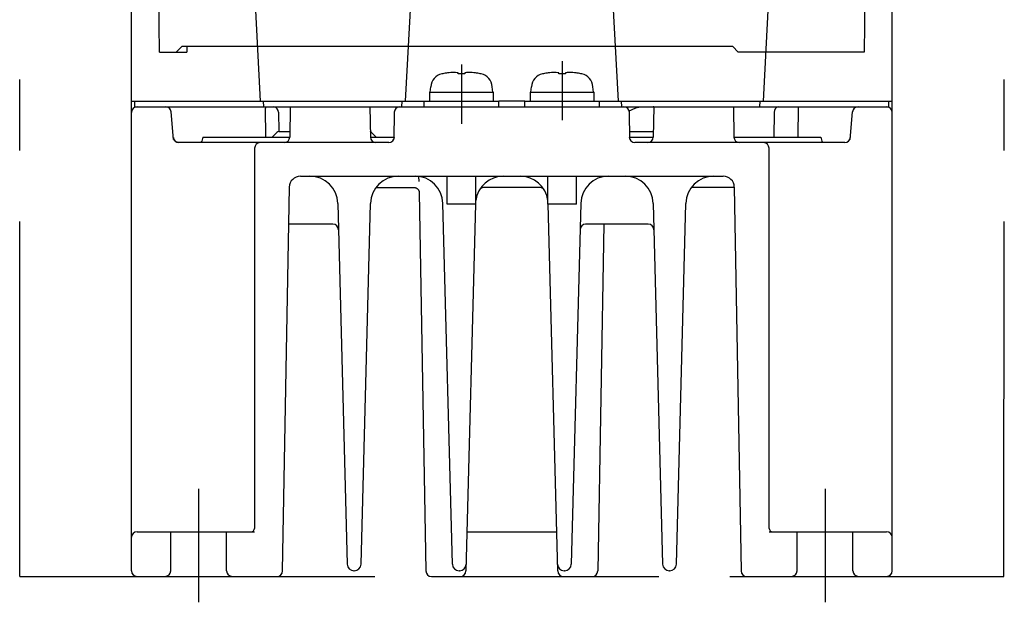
# Model space of a CAD drawing. Header units: millimetres. Extents: x 62 to 808, y -205 to 633.
# Tile 1 of 21: x 317 to 405, y -205 to -153. Entities that reach past the tile are written whole.
import ezdxf

# ---------------------------------------------------------------- set-up
doc = ezdxf.new("R2010")
doc.units = ezdxf.units.MM
doc.linetypes.add('PHANTOMX2', pattern=[127, 63.5, -12.7, 12.7, -12.7, 12.7, -12.7])
for name, color, linetype in [('10', 3, 'CONTINUOUS'), ('12', 7, 'CONTINUOUS'), ('17', 6, 'CONTINUOUS'), ('18', 1, 'PHANTOMX2')]:
    doc.layers.add(name, color=color, linetype=linetype)

msp = doc.modelspace()

# ---------------------------------------------------------------- linework, layer by layer
at = {"layer": '10'}
for p, q in [((326.55, -202.428), (326.55, -77.428)), ((394.55, -202.428), (394.55, -77.428)), ((337.55, -150.928), (338.048, -160.428)), ((351.052, -160.428), (351.55, -150.928)), ((369.55, -150.928), (370.048, -160.428)), ((383.052, -160.428), (383.55, -150.928)), ((326.55, -160.428), (352.7, -160.428)), ((326.85, -160.928), (326.85, -160.428)), ((326.85, -160.928), (394.25, -160.928)), ((338.374, -160.928), (338.348, -160.428)), ((338.559, -163.628), (338.541, -161.05)), ((339.298, -160.938), (339.3, -160.938)), ((339.3, -160.938), (339.301, -160.938)), ((339.45, -160.928), (339.451, -160.996)), ((340.742, -160.928), (340.695, -163.637)), ((347.857, -160.928), (347.905, -163.637)), ((350.726, -160.928), (350.752, -160.428)), ((361.7, -160.428), (359.4, -160.428)), ((368.4, -160.428), (394.55, -160.428)), ((370.374, -160.928), (370.348, -160.428)), ((373.242, -160.928), (373.195, -163.637)), ((380.357, -160.928), (380.405, -163.637)), ((382.726, -160.928), (382.752, -160.428)), ((386.143, -163.628), (386.19, -160.928)), ((394.25, -160.928), (394.25, -160.428)), ((330.306, -163.854), (330.09, -161.384)), ((339.7, -161.419), (339.73, -163.129)), ((350.041, -161.419), (349.999, -163.833)), ((371.1, -163.833), (371.058, -161.419)), ((384, -161.402), (383.961, -163.628)), ((390.794, -163.854), (391.01, -161.384)), ((332.93, -163.628), (332.825, -163.985)), ((332.93, -163.628), (340.695, -163.628)), ((339.13, -163.628), (339.542, -163.216)), ((339.754, -163.128), (340.704, -163.128)), ((347.905, -163.628), (350.05, -163.628)), ((348.018, -163.216), (348.43, -163.628)), ((371.05, -163.128), (373.204, -163.128)), ((371.05, -163.628), (373.195, -163.628)), ((380.405, -163.628), (388.181, -163.628)), ((388.169, -163.628), (388.275, -163.985)), ((330.787, -164.128), (330.778, -164.128)), ((349.55, -164.128), (330.788, -164.128)), ((390.312, -164.128), (371.55, -164.128)), ((337.55, -164.628), (337.55, -198.628)), ((383.55, -198.628), (383.55, -164.628)), ((341.657, -167.128), (379.442, -167.128)), ((352.258, -167.601), (352.25, -167.154)), ((340.058, -202.437), (340.658, -168.11)), ((348.41, -168.128), (351.922, -168.128)), ((363.022, -168.128), (358.077, -168.128)), ((380.442, -168.128), (376.61, -168.128)), ((380.442, -168.11), (381.041, -202.437)), ((352.275, -168.576), (352.866, -202.437)), ((344.989, -169.562), (345.834, -201.844)), ((347.065, -201.844), (347.91, -169.562)), ((355.234, -201.844), (354.389, -169.562)), ((357.309, -169.628), (356.449, -202.441)), ((364.65, -202.441), (363.791, -169.628)), ((366.71, -169.562), (365.865, -201.844)), ((373.189, -169.562), (374.034, -201.844)), ((375.265, -201.844), (376.11, -169.562)), ((344.551, -171.428), (340.6, -171.428)), ((372.751, -171.428), (367.149, -171.428)), ((368.775, -171.428), (368.233, -202.437)), ((327.05, -198.928), (337.544, -198.928)), ((356.541, -198.928), (364.558, -198.928)), ((383.556, -198.928), (394.05, -198.928)), ((346.465, -202.428), (346.434, -202.428)), ((355.865, -202.428), (355.834, -202.428)), ((365.265, -202.428), (365.234, -202.428)), ((374.665, -202.428), (374.634, -202.428)), ((327.05, -202.928), (339.558, -202.928)), ((353.366, -202.928), (367.734, -202.928)), ((381.541, -202.928), (394.05, -202.928))]:
    msp.add_line(p, q, dxfattribs=at)
for points in [[(330.778, -164.128), (330.766, -164.127), (330.755, -164.127), (330.744, -164.126), (330.733, -164.125), (330.722, -164.123), (330.712, -164.122), (330.701, -164.12), (330.691, -164.118), (330.681, -164.116), (330.672, -164.114), (330.662, -164.112), (330.653, -164.109), (330.644, -164.107), (330.635, -164.104), (330.626, -164.101), (330.618, -164.098), (330.61, -164.095), (330.602, -164.092), (330.594, -164.089), (330.587, -164.086), (330.58, -164.082), (330.573, -164.079), (330.566, -164.076), (330.56, -164.073), (330.553, -164.07), (330.548, -164.066), (330.542, -164.063), (330.536, -164.06), (330.531, -164.057), (330.527, -164.054), (330.522, -164.051), (330.518, -164.049), (330.513, -164.046), (330.508, -164.042), (330.502, -164.038), (330.497, -164.034), (330.491, -164.03), (330.485, -164.026), (330.479, -164.021), (330.473, -164.016), (330.466, -164.011), (330.46, -164.005), (330.454, -164), (330.447, -163.994), (330.441, -163.988), (330.435, -163.982), (330.428, -163.975), (330.422, -163.969), (330.416, -163.962), (330.41, -163.955), (330.404, -163.948), (330.397, -163.94), (330.391, -163.933), (330.386, -163.925), (330.38, -163.917), (330.374, -163.908), (330.368, -163.9), (330.363, -163.891), (330.358, -163.882), (330.352, -163.873), (330.347, -163.864), (330.342, -163.855), (330.338, -163.845), (330.333, -163.835), (330.328, -163.825), (330.324, -163.815), (330.32, -163.804), (330.316, -163.794), (330.312, -163.783), (330.309, -163.771), (330.306, -163.76), (330.303, -163.748), (330.3, -163.736), (330.297, -163.724), (330.297, -163.724)], [(332.825, -163.985), (332.821, -163.996), (332.81, -164.021), (332.795, -164.044), (332.778, -164.065), (332.758, -164.084), (332.736, -164.099), (332.712, -164.112), (332.686, -164.121), (332.66, -164.126), (332.633, -164.128)], [(388.467, -164.128), (388.44, -164.126), (388.413, -164.121), (388.388, -164.112), (388.363, -164.099), (388.341, -164.084), (388.321, -164.065), (388.304, -164.044), (388.29, -164.021), (388.279, -163.996), (388.275, -163.985)], [(351.781, -168.128), (351.815, -168.129), (351.863, -168.135), (351.909, -168.145)], [(351.909, -168.145), (351.952, -168.158), (351.993, -168.175), (352.031, -168.195), (352.065, -168.217), (352.097, -168.241), (352.126, -168.267), (352.152, -168.294), (352.175, -168.321), (352.195, -168.349), (352.212, -168.376), (352.226, -168.403), (352.238, -168.429), (352.248, -168.454), (352.256, -168.478), (352.263, -168.5), (352.267, -168.519), (352.27, -168.536), (352.272, -168.55), (352.274, -168.562), (352.275, -168.57), (352.275, -168.575), (352.275, -168.576)]]:
    msp.add_lwpolyline(points, dxfattribs=at)
for centre, radius, start, end in [((327.05, -161.428), 0.5, 90, 180), ((329.592, -161.428), 0.5, 5, 90), ((339.691, -161.041), 1.15, 174.33145, 180.43052), ((339.401, -160.448), 0.5, 253.80028, 258.2407), ((339.2, -161.428), 0.5, 1, 81.10008), ((350.541, -161.428), 0.5, 90, 179), ((370.558, -161.428), 0.5, 1, 90), ((373.2, -161.428), 0.5, 85.19572, 90), ((384.5, -161.411), 0.5, 104.7584, 179.00001), ((391.508, -161.428), 0.5, 90, 175), ((394.05, -161.428), 0.5, 0, 90), ((330.788, -163.628), 0.5, 185, 270), ((339.754, -163.428), 0.3, 90, 135), ((340.195, -163.628), 0.5, 270, 359), ((347.806, -163.428), 0.3, 45, 72.4012), ((348.405, -163.628), 0.5, 181, 270), ((349.55, -163.628), 0.5, 270, 0), ((371.55, -163.628), 0.5, 180, 270), ((372.695, -163.628), 0.5, 270, 359), ((380.905, -163.628), 0.5, 181, 270), ((390.312, -163.628), 0.5, 270, 355), ((338.05, -164.628), 0.5, 90, 180), ((383.05, -164.628), 0.5, 0, 90), ((341.657, -168.128), 1, 90, 179), ((342.49, -169.628), 2.5, 1.5, 89.93195), ((350.41, -169.628), 2.5, 90.06955, 178.5), ((351.89, -169.628), 2.5, 1.5, 89.92946), ((359.81, -169.628), 2.5, 90.06881, 172.31144), ((361.29, -169.628), 2.5, 7.68856, 89.92946), ((369.21, -169.628), 2.5, 90.06881, 178.5), ((370.69, -169.628), 2.5, 1.5, 89.92939), ((378.61, -169.628), 2.5, 90.06879, 178.5), ((379.442, -168.128), 1, 1, 90), ((358.077, -168.628), 0.5, 90, 150), ((363.022, -168.628), 0.5, 30, 90), ((344.551, -171.928), 0.5, 1.5, 90), ((367.149, -171.928), 0.5, 90, 178.5), ((372.751, -171.928), 0.5, 1.5, 90), ((327.05, -199.428), 0.5, 90, 180), ((337.25, -198.628), 0.3, 270, 0), ((383.85, -198.628), 0.3, 180, 270), ((394.05, -199.428), 0.5, 0, 90), ((327.05, -202.428), 0.5, 180, 270), ((339.558, -202.428), 0.5, 270, 359), ((346.434, -201.828), 0.6, 181.5, 270), ((346.465, -201.828), 0.6, 270, 358.5), ((353.366, -202.428), 0.5, 181, 270), ((355.834, -201.828), 0.6, 181.5, 270), ((355.865, -201.828), 0.6, 270, 358.5), ((355.95, -202.428), 0.5, 270.00008, 358.49996), ((365.234, -201.828), 0.6, 181.5, 270), ((365.15, -202.428), 0.5, 181.50004, 269.99982), ((365.265, -201.828), 0.6, 270, 358.5), ((367.734, -202.428), 0.5, 270, 359), ((374.634, -201.828), 0.6, 181.5, 270), ((374.665, -201.828), 0.6, 270, 358.5), ((381.541, -202.428), 0.5, 181, 270), ((394.05, -202.428), 0.5, 270, 0)]:
    msp.add_arc(centre, radius, start, end, dxfattribs=at)
msp.add_open_spline([(371.04, -161.297), (371.13, -161.252), (371.306, -161.165), (371.528, -161.067), (371.703, -161.001), (371.829, -160.962), (371.952, -160.936), (372.033, -160.928), (372.072, -160.928)], degree=3, knots=[0, 0, 0, 0, 0.272264, 0.534629, 0.659988, 0.780058, 0.893699, 1, 1, 1, 1], dxfattribs=at)
at = {"layer": '12'}
for p, q in [((332.55, -195.085), (332.55, -205.243)), ((388.55, -195.085), (388.55, -205.243)), ((330.05, -202.428), (330.05, -198.928)), ((335.05, -202.428), (335.05, -198.928)), ((386.05, -202.428), (386.05, -198.928)), ((391.05, -202.428), (391.05, -198.928))]:
    msp.add_line(p, q, dxfattribs=at)
for centre, start, end in [((329.55, -202.428), 270, 0), ((335.55, -202.428), 180, 270), ((385.55, -202.428), 270, 0), ((391.55, -202.428), 180, 270)]:
    msp.add_arc(centre, 0.5, start, end, dxfattribs=at)
at = {"layer": '17'}
for p, q in [((329.043, -156.028), (329, -151.028)), ((392.1, -151.028), (392.056, -156.028)), ((330.543, -156.028), (331.043, -155.528)), ((380.3, -155.528), (331.043, -155.528)), ((331.5, -155.528), (331.5, -156.028)), ((380.3, -155.528), (380.8, -156.028)), ((329.043, -156.028), (331.5, -156.028)), ((392.056, -156.028), (380.8, -156.028)), ((356.05, -157.145), (356.05, -162.449)), ((365.05, -156.856), (365.05, -162.112)), ((354.321, -157.972), (354.294, -157.972)), ((355.749, -157.972), (355.739, -157.89)), ((356.351, -157.972), (355.749, -157.972)), ((356.36, -157.89), (356.351, -157.972)), ((357.805, -157.972), (357.779, -157.972)), ((363.321, -157.972), (363.294, -157.972)), ((364.749, -157.972), (364.739, -157.89)), ((365.351, -157.972), (364.749, -157.972)), ((365.36, -157.89), (365.351, -157.972)), ((366.805, -157.972), (366.779, -157.972)), ((353.25, -159.628), (353.294, -159.125)), ((358.85, -159.628), (358.806, -159.125)), ((362.25, -159.628), (362.294, -159.125)), ((367.85, -159.628), (367.806, -159.125)), ((353.2, -159.628), (358.9, -159.628)), ((353.2, -159.628), (353.2, -160.428)), ((358.9, -160.428), (358.9, -159.628)), ((362.2, -159.628), (367.9, -159.628)), ((362.2, -159.628), (362.2, -160.428)), ((367.9, -160.428), (367.9, -159.628)), ((352.7, -160.428), (359.4, -160.428)), ((352.7, -160.928), (352.7, -160.428)), ((352.7, -160.928), (359.4, -160.928)), ((359.4, -160.928), (359.4, -160.428)), ((361.7, -160.428), (368.4, -160.428)), ((361.7, -160.928), (361.7, -160.428)), ((361.7, -160.928), (368.4, -160.928)), ((368.4, -160.928), (368.4, -160.428)), ((354.766, -169.628), (354.766, -167.128)), ((357.334, -169.628), (357.334, -167.128)), ((363.766, -169.628), (363.766, -167.128)), ((366.334, -169.628), (366.334, -167.128)), ((357.334, -169.628), (354.766, -169.628)), ((366.334, -169.628), (363.766, -169.628))]:
    msp.add_line(p, q, dxfattribs=at)
for centre, radius, start, end in [((354.589, -159.238), 1.3, 103.09246, 175), ((354.62, -159.285), 1.346, 100.72767, 102.84026), ((356.049, -166.832), 9.027, 97.91124, 100.72758), ((355.599, -164.568), 6.724, 91.7502, 96.76701), ((356.5, -164.568), 6.724, 83.23299, 88.2498), ((356.05, -166.832), 9.027, 79.27242, 82.08876), ((357.48, -159.285), 1.346, 77.15974, 79.27233), ((357.511, -159.238), 1.3, 5, 76.90754), ((363.589, -159.238), 1.3, 103.09246, 175), ((363.62, -159.285), 1.346, 100.72767, 102.84026), ((365.049, -166.832), 9.027, 97.91124, 100.72758), ((364.599, -164.568), 6.724, 91.7502, 96.76701), ((365.5, -164.568), 6.724, 83.23299, 88.2498), ((365.05, -166.832), 9.027, 79.27242, 82.08876), ((366.48, -159.285), 1.346, 77.15974, 79.27233), ((366.511, -159.238), 1.3, 5, 76.90754)]:
    msp.add_arc(centre, radius, start, end, dxfattribs=at)
for points, knots in [([(355.739, -157.89), (355.711, -157.884), (355.596, -157.864), (355.481, -157.851), (355.394, -157.846)], [0, 0, 0, 0, 0.253029, 1, 1, 1, 1]), ([(356.706, -157.846), (356.677, -157.848), (356.561, -157.856), (356.446, -157.873), (356.36, -157.89)], [0, 0, 0, 0, 0.24737, 1, 1, 1, 1]), ([(364.739, -157.89), (364.711, -157.884), (364.596, -157.864), (364.481, -157.851), (364.394, -157.846)], [0, 0, 0, 0, 0.253029, 1, 1, 1, 1]), ([(365.706, -157.846), (365.677, -157.848), (365.561, -157.856), (365.446, -157.873), (365.36, -157.89)], [0, 0, 0, 0, 0.24737, 1, 1, 1, 1])]:
    msp.add_open_spline(points, degree=3, knots=knots, dxfattribs=at)
at = {"layer": '18', "ltscale": 0.5}
for p, q in [((316.55, -202.928), (316.58, -50.428)), ((404.55, -202.928), (404.58, -50.428)), ((316.55, -202.928), (404.55, -202.928))]:
    msp.add_line(p, q, dxfattribs=at)

doc.saveas('drawing.dxf')
